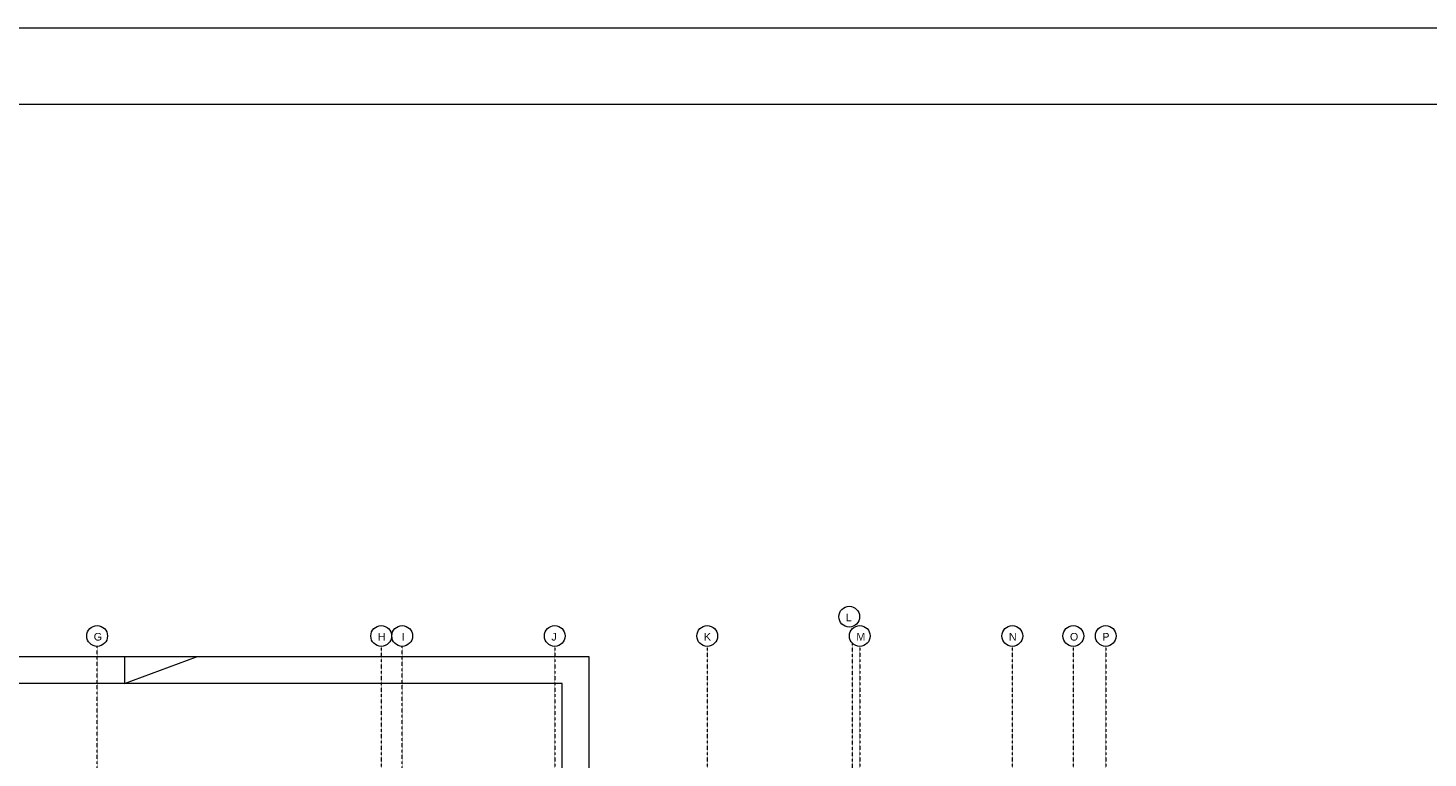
# Model space of a CAD drawing. Header units: millimetres. Extents: x 49908 to 79848, y -11883 to -3092.
# Tile 221 of 222: x 76600 to 78436, y -4049 to -3092. Entities that reach past the tile are written whole.
import ezdxf

# ---------------------------------------------------------------- set-up
doc = ezdxf.new("R2010")
doc.units = ezdxf.units.MM
doc.linetypes.add('DASHDOT', pattern=[1, 0.5, -0.25, 0, -0.25])
for name, color, linetype, lineweight in [('A_CIENKA', 9, 'Continuous', 9), ('A_OSIE', 9, 'DASHDOT', 9), ('\x9dciany', 9, 'Continuous', 9)]:
    doc.layers.add(name, color=color, linetype=linetype, lineweight=lineweight)
doc.layers.add('A_WYMIAR', color=9, linetype='Continuous', lineweight=5, transparency=0.2)
doc.styles.add('Arial', font='arial.ttf')

msp = doc.modelspace()

# ---------------------------------------------------------------- linework, layer by layer
at = {"layer": 'A_CIENKA', "color": 7, "true_color": 0xffffff}
msp.add_lwpolyline([(73907.7, -3092.1), (79847.7, -3092.1), (79847.7, -7292.6), (73907.7, -7292.6), (73907.7, -3092.1)], dxfattribs=at)
at = {"layer": 'A_CIENKA', "color": 2}
msp.add_lwpolyline([(74162.2, -3192.1), (79747.7, -3192.1), (79747.7, -7192.6), (74162.2, -7192.6)], close=True, dxfattribs=at)
at = {"layer": 'A_OSIE', "ltscale": 0.3, "transparency": 33554559}
for p, q in [((76690.5, -7140.1), (76690.5, -3903)), ((77063, -3903), (77063, -7140.1)), ((77090.5, -7140.1), (77090.5, -3903)), ((77290.5, -3903), (77290.5, -7140.1)), ((77490.5, -3903), (77490.5, -7140.1)), ((77680.5, -3898.7), (77680.5, -7144.4)), ((77690.5, -3903), (77690.5, -7140.1)), ((77890.5, -3903), (77890.5, -7140.1)), ((77970.5, -3903), (77970.5, -7140.1)), ((78013, -3903), (78013, -7140.1))]:
    msp.add_line(p, q, dxfattribs=at)
at = {"layer": 'A_WYMIAR', "ltscale": 0.5}
for p, q in [((76726.6, -3916.6), (76726.6, -3951.6)), ((76726.6, -3951.6), (76820.8, -3916.6))]:
    msp.add_line(p, q, dxfattribs=at)
at = {"layer": 'A_WYMIAR'}
for centre in [(77676.7, -3864.1), (76690.5, -3889.4), (77063, -3889.4), (77090.5, -3889.4), (77290.5, -3889.4), (77490.5, -3889.4), (77690.5, -3889.4), (77890.5, -3889.4), (77970.5, -3889.4), (78013, -3889.4)]:
    msp.add_circle(centre, 13.6, dxfattribs=at)
at = {"layer": '\x9dciany'}
for p, q in [((77335.5, -3916.6), (75680.5, -3916.6)), ((77335.5, -4236.6), (77335.5, -3916.6)), ((77300.5, -3951.6), (76180.5, -3951.6)), ((77300.5, -4286.6), (77300.5, -3951.6))]:
    msp.add_line(p, q, dxfattribs=at)

# ---------------------------------------------------------------- texts
at = {"layer": 'A_WYMIAR', "char_height": 10, "attachment_point": 1, "style": 'Arial'}
for s, insert in [(' L', (77668.4, -3860.1)), (' G', (76682.2, -3885.4)), (' H', (77054.7, -3885.4)), ('  I', (77082.2, -3885.4)), (' J', (77282.2, -3885.4)), (' K', (77482.2, -3885.4)), (' M', (77682.2, -3885.4)), (' N', (77882.2, -3885.4)), (' O', (77962.2, -3885.4)), (' P', (78004.7, -3885.4))]:
    msp.add_mtext_dynamic_manual_height_columns(s, width=473.698, gutter_width=1.25, heights=[0], dxfattribs=dict(at, insert=insert))

doc.saveas('drawing.dxf')
